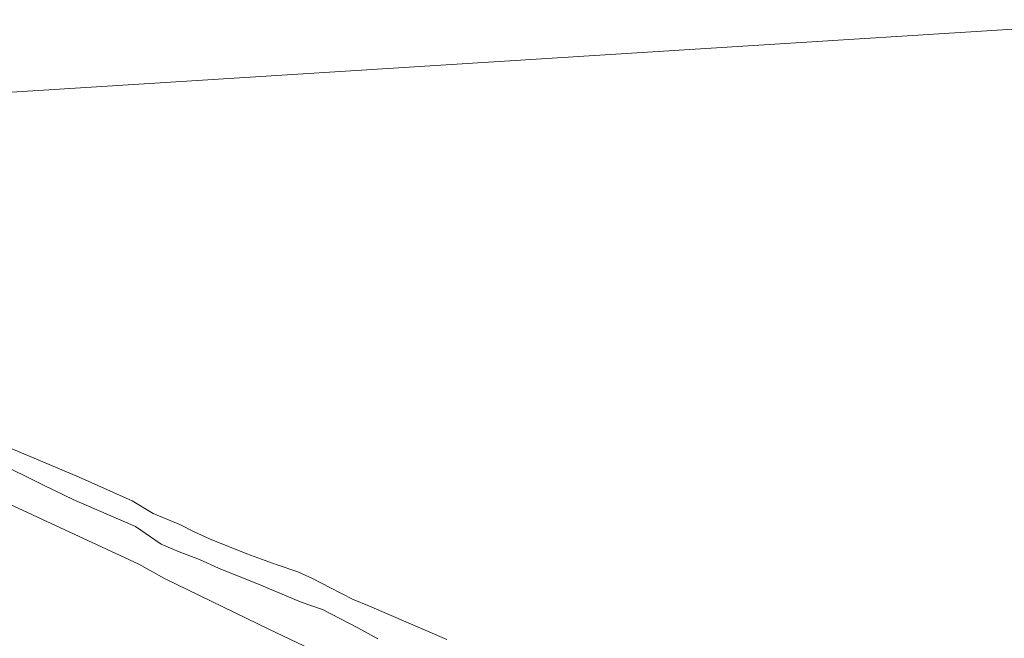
# Model space of a CAD drawing. Extents: x 196936 to 200438, y 361224 to 364196.
# Tile 142 of 256: x 198858 to 198955, y 362613 to 362675. Entities that reach past the tile are written whole.
import ezdxf

# ---------------------------------------------------------------- set-up
doc = ezdxf.new("R2010")
doc.units = 0
for name, color, linetype, lineweight in [('B-ME-GR-BOUWLAND_AKKERBOUW-GV', 80, 'Continuous', 13), ('B-ME-GR-GRAS-GV', 60, 'Continuous', 13), ('B-ME-GW-TALUD_KRUIN-G', 90, 'Continuous', 18), ('B-ME-OB-OEVERVOORZIENING-G', 7, 'Continuous', 18), ('B-ME-OG-WATER_HAVEN-GV', 170, 'Continuous', 18)]:
    doc.layers.add(name, color=color, linetype=linetype, lineweight=lineweight)

msp = doc.modelspace()

# ---------------------------------------------------------------- linework, layer by layer
at = {"layer": 'B-ME-GR-BOUWLAND_AKKERBOUW-GV'}
msp.add_polyline3d([(198733.745, 362538.271, 16.018), (198752.318, 362624.544, 16.037), (198754.709, 362622.249, 16.01), (198759.465, 362617.85, 15.989), (198759.823, 362617.832, 15.989), (198770.452, 362628.753, 15.703), (198779.588, 362637.888, 15.822), (198787.341, 362646.142, 15.886), (198794.701, 362653.951, 15.724), (198803.323, 362650.162, 15.757), (198818.525, 362643.959, 15.751), (198836.321, 362635.845, 15.695), (198854.652, 362627.563, 15.798), (198869.294, 362620.796, 15.81), (198871.823, 362619.383, 15.77), (198882.195, 362614.374, 15.819), (198894.495, 362608.491, 15.913)], dxfattribs=at)
at = {"layer": 'B-ME-GR-GRAS-GV'}
for points in [[(198852.185, 362634.083, 14.4), (198858.351, 362631.538, 14.4), (198863.404, 362629.37, 14.4), (198868.648, 362627.045, 14.4), (198870.716, 362625.818, 14.4), (198873.401, 362624.694, 14.4), (198874.687, 362624.016, 14.4), (198876.28, 362623.317, 14.4), (198879.939, 362621.815, 14.4), (198882.849, 362620.781, 14.4), (198884.989, 362620.052, 14.4), (198886.426, 362619.392, 14.4), (198888.14, 362618.514, 14.4), (198890.434, 362617.304, 14.4), (198892.041, 362616.656, 14.4), (198895.869, 362615.019, 14.4), (198899.679, 362613.387, 14.4)], [(198892.862, 362613.437, 15.752), (198890.907, 362614.525, 15.753), (198887.395, 362616.33, 15.632), (198885.316, 362617.061, 15.558), (198881.33, 362618.732, 15.532), (198877.157, 362620.401, 15.503), (198875.277, 362621.25, 15.463), (198873.274, 362622.012, 15.496), (198871.493, 362622.786, 15.501), (198868.957, 362624.512, 15.524), (198866.292, 362625.662, 15.467), (198862.881, 362627.137, 15.485), (198859.907, 362628.602, 15.488), (198855.16, 362630.94, 15.414)], [(198855.16, 362630.94, 15.414), (198859.907, 362628.602, 15.488), (198862.881, 362627.137, 15.485), (198866.292, 362625.662, 15.467), (198868.957, 362624.512, 15.524), (198871.493, 362622.786, 15.501), (198873.274, 362622.012, 15.496), (198875.277, 362621.25, 15.463), (198877.157, 362620.401, 15.503), (198881.33, 362618.732, 15.532), (198885.316, 362617.061, 15.558), (198887.395, 362616.33, 15.632), (198890.907, 362614.525, 15.753), (198892.862, 362613.437, 15.752)], [(198894.495, 362608.491, 15.913), (198882.195, 362614.374, 15.819), (198871.823, 362619.383, 15.77), (198869.294, 362620.796, 15.81), (198854.652, 362627.563, 15.798)]]:
    msp.add_polyline3d(points, dxfattribs=at)
at = {"layer": 'B-ME-GW-TALUD_KRUIN-G'}
msp.add_polyline3d([(198855.16, 362630.94, 15.414), (198859.907, 362628.602, 15.488), (198862.881, 362627.137, 15.485), (198866.292, 362625.662, 15.467), (198868.957, 362624.512, 15.524), (198871.493, 362622.786, 15.501), (198873.274, 362622.012, 15.496), (198875.277, 362621.25, 15.463), (198877.157, 362620.401, 15.503), (198881.33, 362618.732, 15.532), (198885.316, 362617.061, 15.558), (198887.395, 362616.33, 15.632), (198890.907, 362614.525, 15.753), (198892.862, 362613.437, 15.752)], dxfattribs=at)
at = {"layer": 'B-ME-OB-OEVERVOORZIENING-G'}
msp.add_polyline3d([(198899.679, 362613.387, 14.4), (198895.869, 362615.019, 14.4), (198892.041, 362616.656, 14.4), (198890.434, 362617.304, 14.4), (198888.14, 362618.514, 14.4), (198886.426, 362619.392, 14.4), (198884.989, 362620.052, 14.4), (198882.849, 362620.781, 14.4), (198879.939, 362621.815, 14.4), (198876.28, 362623.317, 14.4), (198874.687, 362624.016, 14.4), (198873.401, 362624.694, 14.4), (198870.716, 362625.818, 14.4), (198868.648, 362627.045, 14.4), (198863.404, 362629.37, 14.4), (198858.351, 362631.538, 14.4), (198852.185, 362634.083, 14.4)], dxfattribs=at)
at = {"layer": 'B-ME-OG-WATER_HAVEN-GV'}
for points in [[(198803.941, 362664.044, 14.4), (198970.173, 362674.515, 14.4)], [(198970.173, 362674.515, 14.4), (198803.941, 362664.044, 14.4)], [(198899.679, 362613.387, 14.4), (198895.869, 362615.019, 14.4), (198892.041, 362616.656, 14.4), (198890.434, 362617.304, 14.4), (198888.14, 362618.514, 14.4), (198886.426, 362619.392, 14.4), (198884.989, 362620.052, 14.4), (198882.849, 362620.781, 14.4), (198879.939, 362621.815, 14.4), (198876.28, 362623.317, 14.4), (198874.687, 362624.016, 14.4), (198873.401, 362624.694, 14.4), (198870.716, 362625.818, 14.4), (198868.648, 362627.045, 14.4), (198863.404, 362629.37, 14.4), (198858.351, 362631.538, 14.4), (198852.185, 362634.083, 14.4)]]:
    msp.add_polyline3d(points, dxfattribs=at)

doc.saveas('drawing.dxf')
